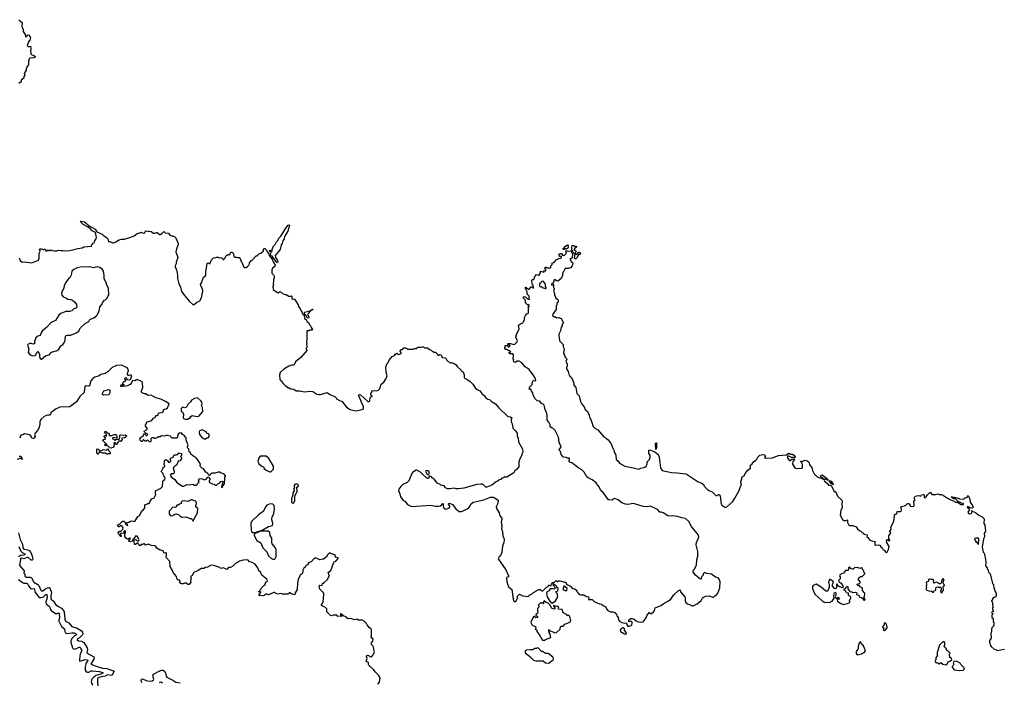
# Model space of a CAD drawing. Extents: x 2323203 to 2567568, y 883585 to 1022917.
# Tile 129 of 256: x 2465054 to 2481323, y 932553 to 943502. Entities that reach past the tile are written whole.
import ezdxf

# ---------------------------------------------------------------- set-up
doc = ezdxf.new("R2010")
doc.units = 0

msp = doc.modelspace()

# ---------------------------------------------------------------- linework, layer by layer
at = {"layer": '0CON10XD'}
for points in [[(2465042, 943502), (2465097, 943455), (2465090, 943385), (2465100, 943375), (2465100, 943355), (2465110, 943345), (2465110, 943305), (2465150, 943245), (2465150, 943225), (2465155, 943220), (2465168, 943222), (2465195, 943250), (2465208, 943245), (2465233, 943205), (2465221, 943165), (2465197, 943135), (2465180, 943075), (2465195, 943060), (2465238, 943058), (2465240, 943045), (2465230, 943035), (2465240, 943025), (2465240, 943005), (2465230, 942995), (2465230, 942975), (2465240, 942965), (2465240, 942935), (2465255, 942922), (2465290, 942910), (2465312, 942895), (2465312, 942885), (2465285, 942874), (2465220, 942865), (2465210, 942855), (2465200, 942815), (2465200, 942755), (2465170, 942725), (2465170, 942705), (2465160, 942695), (2465160, 942665), (2465130, 942615), (2465140, 942585), (2465120, 942565), (2465120, 942535), (2465080, 942505), (2465080, 942475), (2465040, 942445)], [(2465048, 939565), (2465062, 939525), (2465095, 939497), (2465135, 939501), (2465255, 939483), (2465363, 939527), (2465377, 939567), (2465378, 939645), (2465390, 939675), (2465382, 939708), (2465393, 939717), (2465417, 939717), (2465455, 939700), (2465465, 939710), (2465475, 939710), (2465485, 939680), (2465495, 939680), (2465525, 939700), (2465535, 939690), (2465555, 939690), (2465565, 939700), (2465575, 939700), (2465585, 939690), (2465625, 939682), (2465665, 939682), (2465695, 939692), (2465735, 939687), (2465775, 939690), (2465805, 939682), (2465885, 939688), (2466015, 939723), (2466085, 939732), (2466115, 939748), (2466235, 939762), (2466265, 939808), (2466288, 939822), (2466298, 939855), (2466315, 939880), (2466323, 939905), (2466306, 939986), (2466254, 940014), (2466226, 940046), (2466185, 940074), (2466105, 940120), (2466063, 940155), (2466058, 940165), (2466065, 940172), (2466125, 940159), (2466204, 940094), (2466301, 940041), (2466329, 939999), (2466419, 939959), (2466437, 939935), (2466498, 939895), (2466516, 939865), (2466520, 939830), (2466545, 939836), (2466585, 939814), (2466605, 939813), (2466645, 939829), (2466695, 939862), (2466735, 939877), (2466787, 939877), (2466875, 939902), (2466945, 939928), (2466995, 939967), (2467055, 939988), (2467065, 939990), (2467078, 939978), (2467105, 939976), (2467121, 939985), (2467135, 940010), (2467145, 940012), (2467175, 940010), (2467185, 940002), (2467205, 940008), (2467225, 940002), (2467265, 939973), (2467285, 939973), (2467312, 939988), (2467324, 939986), (2467365, 939952), (2467375, 939952), (2467400, 939970), (2467435, 940000), (2467458, 939978), (2467512, 939972), (2467535, 939942), (2467565, 939930), (2467585, 939932), (2467615, 939912), (2467632, 939895), (2467670, 939805), (2467670, 939785), (2467643, 939717), (2467633, 939665), (2467669, 939575), (2467640, 939495), (2467638, 939465), (2467622, 939435), (2467622, 939415), (2467646, 939375), (2467664, 939274), (2467664, 939224), (2467686, 939135), (2467711, 939085), (2467730, 939010), (2467785, 938937), (2467853, 938853), (2467915, 938796), (2467936, 938794), (2467975, 938831), (2468030, 938855), (2468058, 938905), (2468081, 939015), (2468074, 939054), (2468047, 939105), (2468044, 939126), (2468060, 939155), (2468093, 939247), (2468120, 939265), (2468127, 939283), (2468128, 939335), (2468152, 939475), (2468165, 939482), (2468195, 939470), (2468223, 939535), (2468255, 939568), (2468295, 939570), (2468305, 939580), (2468335, 939580), (2468358, 939568), (2468385, 939570), (2468425, 939530), (2468432, 939548), (2468450, 939565), (2468460, 939595), (2468475, 939610), (2468485, 939610), (2468495, 939620), (2468528, 939622), (2468545, 939660), (2468565, 939658), (2468580, 939645), (2468595, 939592), (2468615, 939580), (2468635, 939580), (2468645, 939570), (2468685, 939570), (2468690, 939565), (2468720, 939495), (2468732, 939482), (2468752, 939425), (2468775, 939408), (2468795, 939408), (2468819, 939421), (2468840, 939445), (2468850, 939465), (2468850, 939485), (2468880, 939515), (2468880, 939525), (2468895, 939530), (2468962, 939598), (2468978, 939602), (2469015, 939640), (2469038, 939642), (2469080, 939685), (2469085, 939710), (2469095, 939720), (2469105, 939720), (2469130, 939695), (2469142, 939665), (2469170, 939635), (2469178, 939605), (2469226, 939546), (2469242, 939502), (2469276, 939445), (2469269, 939421), (2469233, 939395), (2469218, 939365), (2469223, 939313), (2469250, 939285), (2469258, 939265), (2469258, 939225), (2469250, 939215), (2469250, 939175), (2469242, 939145), (2469248, 939125), (2469238, 939085), (2469243, 939043), (2469315, 938992), (2469325, 938990), (2469355, 939008), (2469375, 938998), (2469395, 938978), (2469435, 938960), (2469455, 938960), (2469503, 938933), (2469525, 938930), (2469535, 938940), (2469550, 938935), (2469550, 938895), (2469565, 938882), (2469585, 938887), (2469595, 938882), (2469630, 938835), (2469655, 938792), (2469662, 938762), (2469687, 938725), (2469697, 938695), (2469716, 938676), (2469719, 938645), (2469754, 938615), (2469762, 938565), (2469792, 938545), (2469800, 938515), (2469831, 938491), (2469842, 938462), (2469862, 938435), (2469868, 938415), (2469892, 938385), (2469885, 938370), (2469845, 938370), (2469835, 938360), (2469805, 938360), (2469800, 938355), (2469800, 938205), (2469792, 938185), (2469793, 938163), (2469800, 938155), (2469792, 938135), (2469800, 938115), (2469800, 938085), (2469790, 938075), (2469790, 938055), (2469800, 938045), (2469800, 938035), (2469698, 937922)], [(2469315, 939490), (2469305, 939492), (2469284, 939514), (2469228, 939595), (2469202, 939602), (2469198, 939615), (2469208, 939658), (2469185, 939672), (2469183, 939687), (2469195, 939692), (2469215, 939670), (2469225, 939680), (2469227, 939705), (2469244, 939756), (2469273, 939787), (2469295, 939830), (2469320, 939855), (2469337, 939893), (2469368, 939925), (2469410, 939985), (2469450, 940055), (2469492, 940105), (2469505, 940110), (2469510, 940105), (2469507, 940077), (2469489, 940035), (2469484, 940005), (2469432, 939918), (2469422, 939878), (2469400, 939845), (2469390, 939805), (2469375, 939780), (2469360, 939705), (2469273, 939607), (2469282, 939575), (2469306, 939536), (2469317, 939505), (2469315, 939490)], [(2474055, 939702), (2474035, 939702), (2474030, 939715), (2474045, 939730), (2474058, 939732), (2474060, 939755), (2474105, 939780), (2474117, 939767), (2474110, 939755), (2474120, 939735), (2474105, 939720), (2474095, 939720), (2474085, 939710), (2474075, 939720), (2474055, 939702)], [(2474245, 939552), (2474233, 939553), (2474222, 939565), (2474230, 939630), (2474202, 939652), (2474190, 939685), (2474180, 939695), (2474178, 939735), (2474185, 939768), (2474205, 939768), (2474218, 939758), (2474245, 939760), (2474252, 939752), (2474250, 939735), (2474235, 939730), (2474212, 939705), (2474242, 939682), (2474238, 939642), (2474230, 939630), (2474258, 939622), (2474295, 939660), (2474308, 939658), (2474317, 939647), (2474320, 939635), (2474308, 939622), (2474295, 939620), (2474282, 939608), (2474262, 939565), (2474245, 939552)], [(2473718, 937135), (2473705, 937150), (2473675, 937162), (2473646, 937196), (2473605, 937206), (2473564, 937245), (2473538, 937305), (2473532, 937335), (2473510, 937365), (2473508, 937388), (2473495, 937400), (2473485, 937390), (2473470, 937395), (2473483, 937437), (2473520, 937475), (2473520, 937495), (2473530, 937505), (2473535, 937530), (2473545, 937540), (2473580, 937535), (2473578, 937565), (2473552, 937615), (2473470, 937720), (2473405, 937767), (2473348, 937838), (2473305, 937862), (2473275, 937858), (2473245, 937840), (2473221, 937851), (2473212, 937865), (2473217, 937885), (2473210, 937895), (2473213, 937963), (2473205, 937980), (2473155, 937980), (2473140, 937995), (2473140, 938005), (2473170, 938015), (2473155, 938030), (2473135, 938030), (2473105, 938050), (2473075, 938052), (2473070, 938065), (2473070, 938085), (2473080, 938095), (2473070, 938105), (2473075, 938120), (2473118, 938118), (2473125, 938090), (2473160, 938105), (2473150, 938125), (2473122, 938132), (2473120, 938145), (2473125, 938150), (2473165, 938152), (2473217, 938133), (2473235, 938140), (2473273, 938177), (2473277, 938195), (2473254, 938255), (2473266, 938314), (2473282, 938335), (2473308, 938395), (2473298, 938452), (2473330, 938475), (2473365, 938490), (2473376, 938504), (2473398, 938545), (2473397, 938583), (2473410, 938615), (2473435, 938642), (2473460, 938655), (2473460, 938760), (2473450, 938765), (2473455, 938770), (2473460, 938760), (2473475, 938760), (2473480, 938775), (2473468, 938798), (2473445, 938790), (2473410, 938825), (2473410, 938865), (2473378, 938898), (2473380, 938925), (2473395, 938928), (2473420, 938915), (2473445, 938890), (2473475, 938880), (2473478, 938885), (2473470, 938905), (2473470, 938935), (2473440, 938965), (2473437, 939007), (2473418, 939048), (2473403, 939063), (2473405, 939070), (2473415, 939080), (2473435, 939060), (2473445, 939060), (2473455, 939050), (2473475, 939050), (2473505, 939090), (2473518, 939088), (2473535, 939070), (2473548, 939072), (2473540, 939085), (2473540, 939115), (2473522, 939132), (2473518, 939195), (2473525, 939210), (2473545, 939210), (2473555, 939220), (2473564, 939256), (2473595, 939290), (2473625, 939280), (2473638, 939282), (2473655, 939310), (2473662, 939348), (2473715, 939330), (2473720, 939335), (2473710, 939345), (2473715, 939350), (2473748, 939352), (2473750, 939375), (2473730, 939395), (2473735, 939410), (2473755, 939410), (2473765, 939400), (2473825, 939400), (2473830, 939405), (2473830, 939435), (2473850, 939455), (2473850, 939485), (2473885, 939490), (2473920, 939535), (2473965, 939558), (2473995, 939560), (2474008, 939572), (2474005, 939590), (2473975, 939590), (2473970, 939625), (2473983, 939637), (2474005, 939640), (2474023, 939613), (2474035, 939608), (2474055, 939610), (2474088, 939645), (2474080, 939675), (2474085, 939690), (2474117, 939677), (2474162, 939682), (2474180, 939655), (2474190, 939625), (2474182, 939568), (2474165, 939550), (2474152, 939558), (2474150, 939535), (2474160, 939525), (2474162, 939512), (2474188, 939488), (2474192, 939465), (2474183, 939435), (2474155, 939403), (2474125, 939392), (2474115, 939398), (2474105, 939390), (2474075, 939388), (2474058, 939375), (2474048, 939352), (2474032, 939335), (2474022, 939298), (2474022, 939268), (2473995, 939220), (2473945, 939182), (2473924, 939184), (2473901, 939201), (2473885, 939202), (2473868, 939142), (2473855, 939148), (2473843, 939135), (2473855, 939110), (2473865, 939130), (2473877, 939127), (2473873, 939075), (2473886, 939056), (2473887, 939045), (2473873, 939015), (2473890, 938975), (2473890, 938945), (2473910, 938925), (2473910, 938905), (2473946, 938876), (2473952, 938865), (2473952, 938835), (2473932, 938815), (2473930, 938785), (2473920, 938775), (2473918, 938715), (2473862, 938635), (2473858, 938615), (2473885, 938592), (2473905, 938592), (2473928, 938578), (2473965, 938582), (2474000, 938565), (2474038, 938495), (2474018, 938472), (2474018, 938445), (2474001, 938419), (2473989, 938361), (2473963, 938305), (2473966, 938226), (2473979, 938189), (2474032, 938135), (2474033, 938095), (2474048, 938065), (2474038, 937985), (2474057, 937957), (2474068, 937925), (2474085, 937912), (2474093, 937895), (2474080, 937855), (2474098, 937815), (2474098, 937785), (2474087, 937755), (2474090, 937735), (2474116, 937686), (2474127, 937645), (2474144, 937614), (2474170, 937590), (2474176, 937576), (2474208, 937495), (2474213, 937465), (2474243, 937425), (2474262, 937325), (2474297, 937285), (2474318, 937195), (2474345, 937148), (2474380, 937105), (2474395, 937060), (2474435, 937030), (2474462, 936965), (2474468, 936935), (2474490, 936895), (2474532, 936782), (2474555, 936752), (2474605, 936722), (2474707, 936607), (2474746, 936586), (2474779, 936559), (2474830, 936495), (2474848, 936435), (2474877, 936377), (2474878, 936355), (2474892, 936335), (2474902, 936305), (2474912, 936235), (2474940, 936210), (2474964, 936174), (2475055, 936122), (2475195, 936099), (2475285, 936076), (2475315, 936090), (2475385, 936107), (2475408, 936125), (2475422, 936155), (2475423, 936197), (2475460, 936235), (2475460, 936245), (2475470, 936255), (2475470, 936305), (2475450, 936335), (2475448, 936375), (2475452, 936388), (2475465, 936392), (2475550, 936360), (2475606, 936316), (2475620, 936275), (2475640, 936095), (2475668, 936055), (2475825, 936017), (2475916, 936016), (2476065, 935997), (2476265, 935864), (2476325, 935842), (2476358, 935815), (2476364, 935794), (2476414, 935744), (2476443, 935723), (2476495, 935700), (2476555, 935640), (2476585, 935640), (2476600, 935655), (2476615, 935658), (2476627, 935627), (2476645, 935502), (2476655, 935482), (2476686, 935466), (2476705, 935442), (2476738, 935455), (2476838, 935542), (2476872, 935595), (2476936, 935714), (2476978, 935815), (2476980, 935835), (2476970, 935845), (2476970, 935865), (2476986, 935915), (2476986, 935944), (2476995, 935952), (2477026, 935964), (2477044, 936005), (2477085, 936060), (2477128, 936092), (2477130, 936115), (2477122, 936135), (2477127, 936143), (2477156, 936164), (2477187, 936203), (2477215, 936220), (2477240, 936245), (2477248, 936265), (2477285, 936307), (2477335, 936317), (2477361, 936311), (2477378, 936295), (2477362, 936265), (2477368, 936258), (2477495, 936260), (2477591, 936299), (2477727, 936313), (2477755, 936340), (2477765, 936340), (2477793, 936323), (2477825, 936320), (2477845, 936308), (2477865, 936280), (2477868, 936272), (2477858, 936262), (2477845, 936260), (2477835, 936270), (2477805, 936270), (2477765, 936292), (2477755, 936292), (2477743, 936287), (2477740, 936255), (2477775, 936220), (2477785, 936220), (2477815, 936240), (2477858, 936238), (2477858, 936232), (2477828, 936202), (2477822, 936155), (2477862, 936095), (2477885, 936087), (2477975, 936093), (2477988, 936105), (2477990, 936145), (2477982, 936172), (2477962, 936195), (2477960, 936205), (2477965, 936208), (2477995, 936208), (2478035, 936221), (2478065, 936212), (2478088, 936195), (2478097, 936185), (2478102, 936145), (2478145, 936100), (2478153, 936055), (2478183, 935995), (2478225, 935953), (2478270, 935930), (2478295, 935930), (2478315, 935913), (2478335, 935910), (2478338, 935915), (2478326, 935926), (2478300, 935940), (2478288, 935965), (2478292, 935978), (2478312, 935982), (2478375, 935938), (2478420, 935895), (2478404, 935894), (2478377, 935907), (2478353, 935907), (2478347, 935895), (2478353, 935875), (2478395, 935846), (2478418, 935808), (2478448, 935808), (2478469, 935799), (2478508, 935718), (2478547, 935687), (2478552, 935662), (2478573, 935625), (2478640, 935565), (2478643, 935535), (2478637, 935495), (2478643, 935435), (2478624, 935395), (2478611, 935315), (2478648, 935245), (2478677, 935227), (2478705, 935227), (2478730, 935235), (2478733, 935195), (2478755, 935150), (2478767, 935143), (2478823, 935143), (2478875, 935122), (2478897, 935087), (2478935, 935057), (2478953, 935053), (2478975, 935028), (2478995, 935020), (2479003, 935003), (2479055, 934988), (2479058, 934975), (2479050, 934955), (2479067, 934947), (2479104, 934904), (2479135, 934888), (2479185, 934880), (2479190, 934875), (2479182, 934855), (2479185, 934820), (2479245, 934823), (2479268, 934818), (2479285, 934790), (2479308, 934775), (2479322, 934742), (2479347, 934737), (2479352, 934722), (2479375, 934700), (2479388, 934702), (2479412, 934745), (2479423, 934795), (2479382, 934865), (2479378, 934902), (2479385, 934910), (2479395, 934910), (2479423, 934893), (2479430, 934895), (2479430, 934905), (2479418, 934918), (2479417, 934973), (2479447, 935025), (2479428, 935055), (2479443, 935067), (2479452, 935085), (2479448, 935115), (2479473, 935155), (2479492, 935205), (2479502, 935245), (2479508, 935315), (2479515, 935330), (2479535, 935332), (2479550, 935345), (2479554, 935376), (2479605, 935378), (2479618, 935385), (2479622, 935395), (2479620, 935435), (2479610, 935445), (2479625, 935460), (2479672, 935468), (2479695, 935480), (2479725, 935507), (2479735, 935510), (2479753, 935503), (2479762, 935485), (2479762, 935472), (2479773, 935463), (2479815, 935458), (2479826, 935464), (2479832, 935475), (2479828, 935552), (2479846, 935564), (2479850, 935575), (2479832, 935595), (2479850, 935630), (2479905, 935642), (2479945, 935630), (2479955, 935648), (2479985, 935657), (2479999, 935649), (2479997, 935625), (2480002, 935605), (2480015, 935602), (2480035, 935618), (2480055, 935652), (2480092, 935688), (2480105, 935692), (2480117, 935675)], [(2465405, 937893), (2465415, 937893), (2465481, 937949), (2465540, 937965), (2465582, 938008), (2465672, 938038), (2465701, 938059), (2465736, 938115), (2465765, 938136), (2465787, 938163), (2465804, 938205), (2465809, 938265), (2465818, 938282), (2465845, 938291), (2465895, 938291), (2465995, 938329), (2466030, 938360), (2466060, 938410), (2466138, 938482), (2466195, 938513), (2466214, 938546), (2466281, 938575), (2466329, 938615), (2466368, 938685), (2466376, 938755), (2466409, 938795), (2466422, 938825), (2466455, 938870), (2466470, 938875), (2466492, 938895), (2466526, 938955), (2466522, 939065), (2466494, 939115), (2466484, 939154), (2466452, 939225), (2466452, 939275), (2466440, 939345), (2466418, 939378), (2466378, 939405), (2466345, 939416), (2466275, 939401), (2466205, 939417), (2466055, 939411), (2466005, 939404), (2465946, 939374), (2465914, 939345), (2465902, 939278), (2465884, 939236), (2465853, 939215), (2465811, 939155), (2465791, 939105), (2465784, 939065), (2465754, 939016), (2465743, 938975), (2465752, 938952), (2465775, 938922), (2465825, 938902), (2465852, 938882), (2465895, 938877), (2465928, 938865), (2465963, 938833), (2465990, 938795), (2465990, 938785), (2466000, 938775), (2466000, 938755), (2465980, 938735), (2465947, 938723), (2465915, 938690), (2465875, 938678), (2465815, 938682), (2465732, 938645), (2465701, 938619), (2465645, 938532), (2465595, 938509), (2465563, 938485), (2465505, 938420), (2465426, 938355), (2465409, 938325), (2465395, 938282), (2465355, 938270), (2465321, 938245), (2465297, 938185), (2465296, 938144), (2465275, 938140), (2465245, 938154), (2465224, 938154), (2465187, 938135), (2465182, 938125), (2465203, 938055), (2465194, 938005), (2465225, 937964), (2465265, 937946), (2465306, 937954), (2465321, 937965), (2465338, 938002), (2465355, 938018), (2465380, 937975), (2465383, 937935), (2465393, 937905), (2465405, 937893)], [(2473745, 939060), (2473755, 939062), (2473756, 939076), (2473741, 939095), (2473743, 939133), (2473738, 939145), (2473705, 939180), (2473677, 939173), (2473666, 939154), (2473642, 939135), (2473645, 939100), (2473655, 939090), (2473675, 939092), (2473703, 939073), (2473745, 939060)], [(2469825, 938570), (2469803, 938573), (2469788, 938615), (2469760, 938630), (2469761, 938669), (2469848, 938692), (2469868, 938702), (2469875, 938712), (2469898, 938718), (2469892, 938705), (2469860, 938690), (2469819, 938645), (2469813, 938625), (2469830, 938585), (2469825, 938570)], [(2469698, 937922), (2469614, 937846), (2469595, 937810), (2469580, 937795), (2469545, 937791), (2469503, 937777), (2469416, 937725), (2469356, 937674), (2469349, 937635), (2469353, 937555), (2469405, 937488), (2469444, 937454), (2469476, 937436), (2469485, 937420), (2469505, 937418), (2469535, 937400), (2469585, 937396), (2469625, 937370), (2469685, 937368), (2469755, 937354), (2469865, 937363), (2469898, 937358), (2469966, 937316), (2469995, 937307), (2470025, 937310), (2470135, 937342), (2470174, 937314), (2470265, 937272), (2470282, 937255), (2470290, 937235), (2470352, 937202), (2470378, 937198), (2470452, 937102), (2470515, 937059), (2470605, 937039), (2470665, 937047), (2470728, 937065), (2470736, 937084), (2470734, 937105), (2470658, 937285), (2470660, 937305), (2470665, 937310), (2470685, 937302), (2470805, 937192), (2470825, 937190), (2470840, 937205), (2470843, 937257), (2470855, 937270), (2470880, 937275), (2470880, 937285), (2470862, 937292), (2470858, 937305), (2470858, 937325), (2470870, 937345), (2470872, 937368), (2470915, 937372), (2470945, 937368), (2470985, 937380), (2471000, 937395), (2471012, 937425), (2471025, 937480), (2471070, 937510), (2471110, 937575), (2471127, 937615), (2471110, 937675), (2471106, 937764), (2471128, 937822), (2471145, 937840), (2471160, 937875), (2471210, 937935), (2471248, 937952), (2471265, 937980), (2471275, 937980), (2471285, 937990), (2471315, 937972), (2471345, 937980), (2471357, 937993), (2471358, 938005), (2471340, 938025), (2471340, 938035), (2471355, 938050), (2471378, 938052), (2471402, 938078), (2471437, 938077), (2471465, 938060), (2471555, 938060), (2471575, 938070), (2471605, 938070), (2471635, 938088), (2471685, 938088), (2471705, 938098), (2471725, 938098), (2471745, 938080), (2471795, 938078), (2471823, 938053), (2471855, 938040), (2471875, 938020), (2471885, 938020), (2471895, 938010), (2471927, 938007), (2471960, 937975), (2471965, 937960), (2471985, 937960), (2471995, 937970), (2472020, 937965), (2472035, 937920), (2472088, 937915), (2472114, 937874), (2472135, 937852), (2472175, 937832), (2472205, 937833), (2472235, 937823), (2472268, 937798), (2472282, 937772), (2472344, 937715), (2472354, 937694), (2472375, 937684), (2472390, 937665), (2472399, 937635), (2472397, 937595), (2472405, 937578), (2472445, 937562), (2472495, 937524), (2472539, 937479), (2472579, 937419), (2472615, 937389), (2472657, 937367), (2472688, 937325), (2472735, 937284), (2472756, 937256), (2472791, 937231), (2472818, 937225), (2472852, 937195), (2472916, 937156), (2472968, 937095), (2473120, 936945), (2473165, 936939), (2473188, 936925), (2473174, 936895), (2473174, 936875), (2473178, 936845), (2473192, 936825), (2473203, 936753), (2473243, 936713), (2473272, 936672), (2473272, 936625), (2473288, 936585), (2473298, 936525), (2473358, 936415), (2473368, 936375), (2473368, 936355), (2473358, 936335), (2473347, 936295), (2473320, 936245), (2473303, 936197), (2473300, 936115), (2473263, 936067), (2473234, 936046), (2473218, 936015), (2473105, 935942), (2473075, 935940), (2473065, 935950), (2473048, 935932), (2473020, 935925), (2473008, 935912), (2472970, 935895), (2472945, 935870), (2472915, 935860), (2472880, 935825), (2472855, 935810), (2472775, 935780), (2472755, 935780), (2472707, 935827), (2472675, 935827), (2472605, 935820), (2472395, 935760), (2472305, 935749), (2472265, 935750), (2472235, 935760), (2472165, 935748), (2472125, 935751), (2472090, 935765), (2472085, 935780), (2472067, 935797), (2472015, 935810), (2471996, 935826), (2471954, 935844), (2471906, 935906), (2471876, 935926), (2471855, 935952), (2471833, 935957), (2471818, 935952), (2471807, 935923), (2471795, 935923), (2471775, 935932), (2471706, 935996), (2471676, 936026), (2471615, 936058), (2471603, 936057), (2471545, 936022), (2471532, 936005), (2471486, 935884), (2471454, 935856), (2471386, 935824), (2471350, 935790), (2471317, 935745), (2471313, 935725), (2471338, 935665), (2471346, 935616), (2471388, 935558), (2471418, 935545), (2471462, 935492), (2471495, 935473), (2471535, 935460), (2471845, 935480), (2471925, 935464), (2471975, 935463), (2472015, 935471), (2472045, 935510), (2472053, 935503), (2472049, 935465), (2472055, 935443), (2472075, 935422), (2472095, 935416), (2472157, 935435), (2472161, 935465), (2472141, 935495), (2472143, 935507), (2472155, 935514), (2472205, 935491), (2472262, 935422), (2472315, 935378), (2472357, 935373), (2472395, 935390), (2472464, 935426), (2472487, 935453), (2472515, 935502), (2472545, 935528), (2472725, 935566), (2472835, 935610), (2472885, 935610), (2472960, 935565), (2472962, 935545), (2472951, 935495), (2472928, 935455), (2472930, 935425), (2472976, 935356), (2472988, 935305), (2473018, 935265), (2473020, 935245), (2473010, 935205), (2473020, 935125), (2473013, 935087), (2473032, 935045), (2473038, 934975), (2473056, 934936), (2473062, 934905), (2473056, 934865), (2473033, 934805), (2473020, 934705), (2472996, 934645), (2472974, 934625), (2472961, 934595), (2473085, 934414), (2473133, 934315), (2473132, 934295), (2473104, 934286), (2473098, 934275), (2473101, 934215), (2473133, 934133), (2473184, 934084), (2473207, 933927), (2473225, 933888), (2473242, 933888), (2473255, 933900), (2473278, 933945), (2473282, 933975), (2473313, 934007), (2473365, 933980), (2473455, 933970), (2473485, 934000), (2473520, 934015), (2473543, 934037), (2473633, 934087), (2473656, 934086), (2473685, 934067), (2473700, 934065), (2473755, 934122), (2473775, 934130), (2473790, 934145), (2473792, 934158), (2473805, 934160), (2473815, 934150), (2473838, 934152), (2473840, 934175), (2473865, 934200), (2473888, 934202), (2473915, 934230), (2473925, 934230), (2473935, 934220), (2473945, 934220), (2473955, 934230), (2473985, 934230), (2474058, 934208), (2474078, 934208), (2474092, 934175), (2474105, 934162), (2474127, 934157), (2474160, 934135), (2474175, 934112), (2474195, 934102), (2474228, 934098), (2474258, 934068), (2474260, 934055), (2474278, 934038), (2474280, 934025), (2474292, 934012), (2474325, 934000), (2474375, 934000), (2474395, 933980), (2474405, 933980), (2474415, 933970), (2474458, 933968), (2474455, 933920), (2474515, 933922), (2474548, 933888), (2474635, 933852), (2474670, 933845), (2474695, 933822), (2474730, 933805), (2474743, 933783), (2474748, 933768), (2474775, 933738), (2474815, 933718), (2474855, 933718), (2474890, 933705), (2474918, 933675), (2474923, 933653), (2474942, 933625), (2474950, 933585), (2474965, 933562), (2475005, 933542), (2475055, 933532), (2475078, 933538), (2475085, 933500), (2475105, 933480), (2475125, 933478), (2475155, 933490), (2475167, 933503), (2475172, 933525), (2475172, 933545), (2475165, 933558), (2475155, 933562), (2475120, 933555), (2475118, 933582), (2475127, 933593), (2475155, 933608), (2475175, 933607), (2475205, 933596), (2475239, 933569), (2475275, 933553), (2475306, 933546), (2475355, 933550), (2475405, 933620), (2475415, 933649), (2475455, 933708), (2475478, 933688), (2475495, 933690), (2475527, 933715), (2475542, 933738), (2475557, 933783), (2475655, 933822), (2475685, 933852), (2475775, 933898), (2475812, 933925), (2475865, 933997), (2475933, 934065), (2475955, 934078), (2475965, 934080), (2475970, 934075), (2475975, 934050), (2476042, 933965), (2476052, 933945), (2476048, 933905), (2476058, 933875), (2476089, 933849), (2476148, 933828), (2476165, 933816), (2476185, 933819), (2476251, 933849), (2476315, 933905), (2476335, 933949), (2476385, 933976), (2476445, 933981), (2476505, 933958), (2476520, 933960), (2476544, 933986), (2476575, 934003), (2476590, 934025), (2476622, 934115), (2476628, 934215), (2476620, 934245), (2476595, 934278), (2476549, 934289), (2476485, 934338), (2476403, 934353), (2476372, 934368), (2476350, 934345), (2476348, 934322), (2476320, 934295), (2476312, 934275), (2476318, 934262), (2476305, 934260), (2476290, 934265), (2476222, 934322), (2476183, 934373), (2476185, 934400), (2476201, 934419), (2476235, 934490), (2476241, 934575), (2476262, 934635), (2476257, 934715), (2476233, 934825), (2476239, 934865), (2476266, 934925), (2476277, 934955), (2476270, 934985), (2476155, 935125), (2476109, 935209), (2476055, 935262), (2475995, 935271), (2475925, 935294), (2475846, 935306), (2475805, 935299), (2475765, 935304), (2475684, 935354), (2475655, 935363), (2475633, 935363), (2475595, 935406), (2475475, 935466), (2475415, 935454), (2475355, 935456), (2475195, 935508), (2475105, 935492), (2475066, 935496), (2475005, 935521), (2474945, 935569), (2474885, 935589), (2474865, 935584), (2474845, 935563), (2474797, 935567), (2474785, 935570), (2474695, 935688), (2474662, 935715), (2474621, 935791), (2474574, 935854), (2474516, 935896), (2474445, 935930), (2474428, 935948), (2474382, 936025), (2474345, 936066), (2474295, 936091), (2474175, 936178), (2474141, 936191), (2474132, 936205), (2474140, 936255), (2474105, 936258), (2474085, 936268), (2474040, 936275), (2474002, 936315), (2473992, 936365), (2473972, 936385), (2473970, 936395), (2474003, 936445), (2473995, 936468), (2473978, 936488), (2473964, 936535), (2473964, 936575), (2473956, 936605), (2473902, 936715), (2473865, 936753), (2473840, 936760), (2473822, 936775), (2473817, 936805), (2473795, 936850), (2473768, 936885), (2473770, 936975), (2473758, 937018), (2473736, 937055), (2473728, 937108), (2473718, 937135)], [(2467017, 934883), (2467028, 934905), (2467025, 934920), (2466995, 934968), (2466975, 934972), (2466948, 934932), (2466935, 934920), (2466922, 934918), (2466920, 934895), (2466910, 934885), (2466885, 934872), (2466871, 934881), (2466860, 934895), (2466860, 934905), (2466878, 934912), (2466878, 934938), (2466835, 934918), (2466808, 934935), (2466792, 934955), (2466790, 935005), (2466802, 935025), (2466802, 935045), (2466795, 935058), (2466785, 935058), (2466774, 935046), (2466768, 935012), (2466732, 935018), (2466720, 935005), (2466720, 934995), (2466738, 934965), (2466725, 934960), (2466710, 934975), (2466700, 935000), (2466680, 935015), (2466682, 935035), (2466695, 935050), (2466715, 935040), (2466758, 935085), (2466762, 935105), (2466748, 935128), (2466725, 935142), (2466715, 935140), (2466695, 935120), (2466685, 935120), (2466670, 935135), (2466685, 935158), (2466703, 935167), (2466755, 935216), (2466775, 935216), (2466792, 935205), (2466805, 935170), (2466835, 935140), (2466840, 935155), (2466822, 935172), (2466823, 935187), (2466830, 935195), (2466855, 935198), (2466885, 935218), (2466915, 935222), (2466955, 935210), (2467008, 935295), (2467028, 935302), (2467037, 935313), (2467070, 935385), (2467092, 935398), (2467123, 935435), (2467120, 935485), (2467155, 935498), (2467165, 935508), (2467195, 935510), (2467210, 935545), (2467237, 935583), (2467278, 935602), (2467303, 935655), (2467298, 935685), (2467300, 935715), (2467336, 935734), (2467345, 935742), (2467383, 935757), (2467415, 935790), (2467418, 935875), (2467425, 935888), (2467450, 935905), (2467458, 935925), (2467455, 935940), (2467433, 935963), (2467418, 936008), (2467392, 936035), (2467402, 936058), (2467417, 936073), (2467425, 936100), (2467450, 936125), (2467450, 936135), (2467440, 936145), (2467448, 936215), (2467465, 936228), (2467479, 936229), (2467499, 936219), (2467512, 936192), (2467537, 936193), (2467550, 936205), (2467550, 936225), (2467540, 936235), (2467542, 936248), (2467558, 936262), (2467589, 936271), (2467605, 936310), (2467645, 936312), (2467665, 936320), (2467685, 936347), (2467728, 936335), (2467727, 936303), (2467710, 936285), (2467728, 936265), (2467726, 936244), (2467698, 936212), (2467670, 936205), (2467650, 936145), (2467617, 936123), (2467590, 936095), (2467607, 936035), (2467600, 936005), (2467595, 936000), (2467555, 935998), (2467538, 935975), (2467561, 935941), (2467620, 935905), (2467652, 935855), (2467745, 935792), (2467765, 935792), (2467815, 935819), (2467865, 935814), (2467915, 935827), (2467945, 935813), (2467975, 935812), (2467988, 935822), (2467995, 935850), (2468020, 935855), (2468007, 935895), (2468024, 935916), (2468059, 935919), (2468105, 935898), (2468133, 935907), (2468165, 935940), (2468175, 935940), (2468188, 935928), (2468200, 935915), (2468183, 935877), (2468185, 935860), (2468233, 935833), (2468267, 935827), (2468285, 935810), (2468308, 935812), (2468327, 935833), (2468359, 935851), (2468378, 935872), (2468395, 935878), (2468418, 935868), (2468400, 935835), (2468400, 935805), (2468390, 935795), (2468390, 935775), (2468405, 935770), (2468408, 935802), (2468437, 935835), (2468442, 935935), (2468457, 935953), (2468457, 935965), (2468428, 935998), (2468385, 936010), (2468355, 936026), (2468335, 936028), (2468282, 936008), (2468235, 936007), (2468200, 935985), (2468195, 935970), (2468182, 935972), (2468162, 936005), (2468128, 936028), (2468089, 936079), (2468056, 936096), (2468042, 936112), (2468038, 936135), (2468042, 936155), (2468000, 936230), (2467965, 936267), (2467932, 936282), (2467912, 936302), (2467881, 936321), (2467870, 936355), (2467852, 936362), (2467850, 936405), (2467835, 936420), (2467827, 936445), (2467840, 936475), (2467821, 936511), (2467807, 936557), (2467806, 936586), (2467778, 936625), (2467745, 936650), (2467730, 936675), (2467693, 936667), (2467670, 936655), (2467658, 936595), (2467645, 936588), (2467575, 936588), (2467557, 936597), (2467545, 936618), (2467495, 936632), (2467475, 936632), (2467445, 936620), (2467395, 936628), (2467375, 936610), (2467345, 936610), (2467325, 936590), (2467303, 936587), (2467295, 936580), (2467285, 936580), (2467275, 936590), (2467235, 936590), (2467220, 936575), (2467222, 936535), (2467215, 936520), (2467200, 936525), (2467175, 936550), (2467155, 936550), (2467145, 936538), (2467128, 936538), (2467107, 936557), (2467095, 936560), (2467090, 936545), (2467075, 936530), (2467065, 936530), (2467043, 936553), (2467040, 936585), (2467098, 936632), (2467103, 936657), (2467118, 936658), (2467145, 936630), (2467155, 936630), (2467170, 936645), (2467158, 936658), (2467142, 936662), (2467110, 936695), (2467110, 936705), (2467147, 936723), (2467162, 936738), (2467158, 936755), (2467132, 936785), (2467132, 936805), (2467160, 936855), (2467219, 936871), (2467245, 936888), (2467265, 936920), (2467296, 936934), (2467305, 936960), (2467325, 936962), (2467340, 936975), (2467345, 936998), (2467365, 937008), (2467405, 937010), (2467430, 937035), (2467432, 937055), (2467445, 937068), (2467475, 937070), (2467495, 937090), (2467522, 937155), (2467465, 937194), (2467385, 937230), (2467305, 937253), (2467227, 937297), (2467175, 937292), (2467135, 937318), (2467115, 937318), (2467080, 937335), (2467062, 937355), (2467087, 937425), (2467084, 937495), (2467076, 937516), (2467035, 937540), (2467005, 937552), (2466985, 937552), (2466955, 937534), (2466925, 937542), (2466912, 937535), (2466901, 937499), (2466880, 937475), (2466835, 937450), (2466785, 937440), (2466778, 937468), (2466760, 937480), (2466760, 937445), (2466755, 937440), (2466725, 937440), (2466720, 937445), (2466734, 937466), (2466760, 937480), (2466765, 937510), (2466785, 937530), (2466808, 937535), (2466808, 937548), (2466790, 937555), (2466792, 937575), (2466804, 937586), (2466815, 937590), (2466820, 937585), (2466820, 937565), (2466828, 937558), (2466875, 937552), (2466890, 937570), (2466906, 937615), (2466893, 937633), (2466855, 937623), (2466843, 937623), (2466833, 937633), (2466840, 937685), (2466850, 937695), (2466846, 937725), (2466829, 937749), (2466735, 937791), (2466655, 937789), (2466584, 937755), (2466515, 937688), (2466465, 937658), (2466395, 937638), (2466365, 937619), (2466295, 937597), (2466262, 937575), (2466229, 937535), (2466205, 937452), (2466194, 937446), (2466155, 937450), (2466133, 937437), (2466126, 937415), (2466119, 937341), (2466045, 937275), (2465991, 937189), (2465885, 937104), (2465715, 937098), (2465645, 937066), (2465606, 937034), (2465575, 937018), (2465566, 937005), (2465564, 936976), (2465555, 936967), (2465512, 936968), (2465457, 936945), (2465407, 936903), (2465396, 936885), (2465388, 936855), (2465389, 936805), (2465370, 936750), (2465351, 936715), (2465309, 936671), (2465301, 936645), (2465310, 936615), (2465291, 936589), (2465275, 936582), (2465255, 936588), (2465236, 936626), (2465215, 936644), (2465135, 936658), (2465105, 936642), (2465074, 936636), (2465054, 936586)], [(2466445, 937300), (2466425, 937310), (2466423, 937325), (2466445, 937368), (2466525, 937393), (2466541, 937381), (2466544, 937365), (2466541, 937335), (2466525, 937302), (2466445, 937300)], [(2467835, 936902), (2467855, 936920), (2467865, 936920), (2467883, 936947), (2467905, 936960), (2467985, 936947), (2468015, 936953), (2468080, 937025), (2468072, 937095), (2468060, 937125), (2468070, 937165), (2468065, 937180), (2468055, 937198), (2467990, 937255), (2467945, 937242), (2467892, 937215), (2467874, 937186), (2467834, 937146), (2467811, 937099), (2467785, 937088), (2467745, 937097), (2467722, 937078), (2467722, 937025), (2467745, 937020), (2467760, 936985), (2467753, 936923), (2467765, 936910), (2467793, 936903), (2467835, 936902)], [(2466565, 936422), (2466540, 936430), (2466528, 936448), (2466502, 936462), (2466485, 936500), (2466480, 936495), (2466480, 936465), (2466465, 936460), (2466460, 936475), (2466470, 936485), (2466470, 936505), (2466420, 936555), (2466443, 936567), (2466465, 936570), (2466480, 936585), (2466457, 936597), (2466448, 936615), (2466458, 936632), (2466472, 936632), (2466485, 936622), (2466492, 936628), (2466490, 936645), (2466458, 936678), (2466465, 936700), (2466476, 936696), (2466490, 936680), (2466519, 936669), (2466530, 936655), (2466535, 936630), (2466575, 936630), (2466613, 936647), (2466648, 936648), (2466662, 936605), (2466655, 936590), (2466645, 936588), (2466615, 936600), (2466590, 936595), (2466590, 936585), (2466625, 936552), (2466655, 936570), (2466695, 936570), (2466710, 936605), (2466710, 936635), (2466718, 936642), (2466765, 936638), (2466795, 936643), (2466820, 936625), (2466813, 936607), (2466785, 936592), (2466742, 936588), (2466750, 936565), (2466725, 936530), (2466717, 936537), (2466685, 936540), (2466680, 936525), (2466663, 936507), (2466662, 936488), (2466655, 936480), (2466640, 936495), (2466635, 936510), (2466612, 936508), (2466618, 936475), (2466610, 936465), (2466610, 936445), (2466597, 936433), (2466575, 936430), (2466565, 936422)], [(2468115, 936573), (2468145, 936590), (2468168, 936592), (2468186, 936614), (2468187, 936645), (2468175, 936656), (2468154, 936664), (2468135, 936690), (2468070, 936725), (2468025, 936710), (2468017, 936685), (2468025, 936650), (2468070, 936595), (2468115, 936573)], [(2475565, 936400), (2475562, 936495), (2475565, 936508), (2475575, 936512), (2475576, 936435), (2475565, 936400)], [(2466505, 936322), (2466493, 936323), (2466475, 936340), (2466425, 936340), (2466375, 936360), (2466345, 936322), (2466328, 936338), (2466330, 936405), (2466345, 936410), (2466372, 936382), (2466395, 936380), (2466422, 936388), (2466435, 936400), (2466495, 936390), (2466502, 936408), (2466515, 936410), (2466522, 936382), (2466547, 936357), (2466550, 936335), (2466545, 936330), (2466515, 936330), (2466505, 936322)], [(2465045, 936290), (2465075, 936290), (2465098, 936242), (2465085, 936240), (2465075, 936250), (2465055, 936250), (2465010, 936235)], [(2469205, 936030), (2469246, 936075), (2469250, 936125), (2469173, 936253), (2469125, 936289), (2469045, 936292), (2469025, 936287), (2469005, 936256), (2468987, 936205), (2469007, 936165), (2469054, 936124), (2469084, 936114), (2469096, 936086), (2469126, 936056), (2469185, 936031), (2469205, 936030)], [(2471815, 935980), (2471822, 936005), (2471822, 936025), (2471815, 936040), (2471805, 936050), (2471765, 936050), (2471762, 936035), (2471778, 936005), (2471795, 935988), (2471815, 935980)], [(2469565, 935510), (2469575, 935520), (2469585, 935520), (2469603, 935555), (2469598, 935612), (2469608, 935645), (2469637, 935707), (2469633, 935777), (2469662, 935795), (2469655, 935820), (2469625, 935832), (2469601, 935819), (2469592, 935805), (2469590, 935785), (2469597, 935773), (2469578, 935745), (2469588, 935715), (2469568, 935685), (2469570, 935645), (2469544, 935586), (2469548, 935528), (2469565, 935510)], [(2478495, 935820), (2478485, 935820), (2478465, 935840), (2478433, 935875), (2478432, 935888), (2478460, 935875), (2478475, 935860), (2478482, 935842), (2478500, 935825), (2478495, 935820)], [(2480117, 935675), (2480125, 935658), (2480185, 935658), (2480225, 935668), (2480247, 935657), (2480285, 935654), (2480335, 935630), (2480384, 935594), (2480525, 935532), (2480555, 935530), (2480568, 935515), (2480605, 935493), (2480635, 935490), (2480648, 935492), (2480648, 935508), (2480613, 935513), (2480585, 935532), (2480566, 935536), (2480515, 935582), (2480484, 935584), (2480443, 935617), (2480455, 935620), (2480475, 935610), (2480495, 935612), (2480542, 935602), (2480585, 935582), (2480655, 935580), (2480665, 935600), (2480685, 935600), (2480707, 935613), (2480720, 935625), (2480720, 935635), (2480728, 935638), (2480752, 935582), (2480760, 935525), (2480792, 935485), (2480808, 935445), (2480795, 935432), (2480755, 935438), (2480725, 935452), (2480710, 935450), (2480713, 935435), (2480737, 935427), (2480743, 935415), (2480743, 935395), (2480722, 935365), (2480728, 935355), (2480748, 935338), (2480775, 935342), (2480788, 935355), (2480790, 935380), (2480780, 935385), (2480785, 935390), (2480790, 935380), (2480845, 935360), (2480904, 935314), (2480955, 935289), (2480988, 935255), (2480983, 935177), (2481002, 935152), (2481012, 935055), (2481000, 935025), (2480990, 935020), (2480998, 934955), (2480982, 934925), (2480960, 934785), (2480973, 934703), (2480990, 934685), (2480997, 934667), (2481012, 934585), (2481018, 934535), (2481010, 934475), (2481040, 934445), (2481040, 934425), (2481050, 934415), (2481063, 934373), (2481090, 934345), (2481130, 934185), (2481147, 934167), (2481150, 934105), (2481160, 934095), (2481160, 934075), (2481188, 934025), (2481190, 934005), (2481183, 933967), (2481141, 933949), (2481130, 933935), (2481128, 933912), (2481110, 933905), (2481112, 933892), (2481130, 933875), (2481130, 933825), (2481140, 933805), (2481140, 933795), (2481130, 933785), (2481130, 933755), (2481140, 933745), (2481140, 933725), (2481122, 933718), (2481110, 933705), (2481128, 933698), (2481140, 933685), (2481120, 933665), (2481120, 933625), (2481140, 933605), (2481140, 933555), (2481150, 933545), (2481150, 933485), (2481120, 933455), (2481110, 933425), (2481110, 933385), (2481102, 933365), (2481108, 933285), (2481080, 933245), (2481080, 933215), (2481093, 933163), (2481104, 933144), (2481155, 933100), (2481192, 933092), (2481205, 933080), (2481325, 933102)], [(2467925, 935220), (2467930, 935245), (2467994, 935356), (2467997, 935425), (2467964, 935455), (2467964, 935476), (2467973, 935505), (2467972, 935535), (2467965, 935548), (2467935, 935552), (2467905, 935570), (2467885, 935570), (2467835, 935542), (2467775, 935549), (2467740, 935545), (2467723, 935527), (2467720, 935505), (2467693, 935497), (2467675, 935482), (2467652, 935478), (2467635, 935440), (2467585, 935448), (2467525, 935380), (2467522, 935335), (2467545, 935302), (2467585, 935308), (2467615, 935330), (2467645, 935338), (2467680, 935325), (2467698, 935305), (2467735, 935282), (2467805, 935287), (2467865, 935257), (2467887, 935257), (2467904, 935244), (2467915, 935220), (2467925, 935220)], [(2468905, 935028), (2468955, 935030), (2468965, 935037), (2469000, 935040), (2469000, 935045), (2469020, 935055), (2469062, 935068), (2469165, 935130), (2469230, 935145), (2469237, 935183), (2469220, 935235), (2469220, 935255), (2469225, 935280), (2469255, 935340), (2469263, 935425), (2469258, 935475), (2469238, 935498), (2469195, 935500), (2469135, 935478), (2469116, 935454), (2469080, 935380), (2469000, 935320), (2468890, 935215), (2468876, 935175), (2468878, 935065), (2468883, 935045), (2468905, 935028)], [(2465032, 935022), (2465061, 934915), (2465102, 934835), (2465105, 934775), (2465125, 934755), (2465185, 934742), (2465209, 934729), (2465236, 934696), (2465260, 934640), (2465269, 934595), (2465266, 934575), (2465259, 934571), (2465245, 934573), (2465195, 934613), (2465175, 934618), (2465125, 934593), (2465084, 934606), (2465075, 934602), (2465066, 934585), (2465051, 934485), (2465127, 934395), (2465121, 934355), (2465138, 934345), (2465141, 934301), (2465162, 934292), (2465225, 934290), (2465249, 934279), (2465288, 934208), (2465355, 934170), (2465371, 934155), (2465405, 934075), (2465415, 934063), (2465435, 934062), (2465469, 934091), (2465515, 934115), (2465535, 934119), (2465546, 934116), (2465557, 934097), (2465578, 934035), (2465567, 933985), (2465568, 933945), (2465575, 933926), (2465611, 933891), (2465652, 933835), (2465693, 933803), (2465747, 933777), (2465773, 933745), (2465789, 933715), (2465799, 933595), (2465812, 933565), (2465865, 933533), (2465915, 933475), (2466005, 933447), (2466075, 933403), (2466093, 933383), (2466098, 933355), (2466089, 933331), (2466042, 933288), (2466009, 933271), (2466006, 933255), (2466025, 933238), (2466075, 933234), (2466112, 933212), (2466170, 933125), (2466173, 933095), (2466163, 933045), (2466167, 933035), (2466281, 932975), (2466284, 932955), (2466279, 932935), (2466233, 932865), (2466232, 932852), (2466315, 932818), (2466425, 932784), (2466495, 932781), (2466571, 932755), (2466605, 932745), (2466613, 932735), (2466576, 932664), (2466505, 932676), (2466465, 932652), (2466402, 932645), (2466352, 932625), (2466341, 932615), (2466338, 932555), (2466347, 932495)], [(2469235, 934587), (2469265, 934590), (2469283, 934607), (2469290, 934625), (2469290, 934745), (2469278, 934778), (2469225, 934840), (2469220, 934855), (2469223, 934905), (2469219, 934935), (2469195, 934980), (2469185, 935030), (2469162, 935052), (2469055, 935052), (2469000, 935040), (2469000, 935035), (2468980, 935025), (2468952, 935018), (2468930, 934995), (2468928, 934978), (2468972, 934895), (2469036, 934856), (2469072, 934775), (2469135, 934710), (2469164, 934644), (2469215, 934597), (2469235, 934587)], [(2470970, 932525), (2470998, 932555), (2471010, 932625), (2470985, 932672), (2470925, 932728), (2470898, 932765), (2470846, 932816), (2470827, 932827), (2470820, 932845), (2470819, 932879), (2470777, 932897), (2470794, 932945), (2470786, 932985), (2470792, 932998), (2470805, 932999), (2470855, 932974), (2470868, 932975), (2470893, 933005), (2470918, 933055), (2470910, 933065), (2470908, 933105), (2470892, 933152), (2470862, 933185), (2470868, 933205), (2470888, 933235), (2470892, 933265), (2470885, 933280), (2470870, 933285), (2470861, 933301), (2470867, 933325), (2470868, 933415), (2470860, 933435), (2470834, 933454), (2470795, 933500), (2470782, 933525), (2470745, 933562), (2470715, 933580), (2470655, 933580), (2470625, 933598), (2470585, 933588), (2470525, 933607), (2470484, 933604), (2470470, 933610), (2470452, 933632), (2470392, 933658), (2470355, 933688), (2470354, 933674), (2470380, 933645), (2470375, 933640), (2470347, 933647), (2470313, 933643), (2470295, 933662), (2470235, 933662), (2470205, 933652), (2470188, 933658), (2470130, 933715), (2470130, 933765), (2470105, 933790), (2470055, 933810), (2470042, 933822), (2470042, 933838), (2470060, 933855), (2470060, 933865), (2470070, 933875), (2470082, 934015), (2470073, 934033), (2470015, 934090), (2470007, 934127), (2470000, 934135), (2470002, 934148), (2470013, 934157), (2470050, 934155), (2470057, 934183), (2470085, 934200), (2470135, 934247), (2470166, 934305), (2470170, 934325), (2470153, 934367), (2470195, 934402), (2470243, 934537), (2470250, 934545), (2470276, 934554), (2470315, 934600), (2470315, 934610), (2470280, 934620), (2470268, 934638), (2470265, 934658), (2470205, 934674), (2470175, 934690), (2470144, 934665), (2470123, 934625), (2470072, 934588), (2470015, 934578), (2469952, 934602), (2469925, 934602), (2469868, 934545), (2469824, 934526), (2469815, 934492), (2469780, 934485), (2469777, 934463), (2469765, 934450), (2469755, 934450), (2469732, 934405), (2469731, 934379), (2469722, 934345), (2469689, 934321), (2469656, 934254), (2469643, 934193), (2469640, 934085), (2469608, 934032), (2469600, 934000), (2469543, 934013), (2469515, 934030), (2469505, 934030), (2469495, 934010), (2469395, 934012), (2469375, 934020), (2469325, 934012), (2469285, 934020), (2469270, 934035), (2469255, 934038), (2469165, 934000), (2469145, 934010), (2469115, 934010), (2469095, 933990), (2469077, 933983), (2469035, 933988), (2469015, 933982), (2469010, 933985), (2469012, 934005), (2469035, 934030), (2469040, 934045), (2469020, 934060), (2469005, 934040), (2469000, 934055), (2469020, 934060), (2469025, 934080), (2469045, 934100), (2469050, 934115), (2469090, 934155), (2469105, 934160), (2469122, 934205), (2469143, 934217), (2469149, 934235), (2469135, 934260), (2469054, 934324), (2469043, 934343), (2469040, 934375), (2469025, 934380), (2469007, 934397), (2468988, 934445), (2468962, 934485), (2468943, 934503), (2468895, 934532), (2468850, 934545), (2468826, 934576), (2468747, 934573), (2468685, 934557), (2468655, 934533), (2468625, 934522), (2468575, 934472), (2468535, 934452), (2468505, 934448), (2468475, 934418), (2468441, 934431), (2468415, 934444), (2468385, 934433), (2468345, 934457), (2468245, 934486), (2468205, 934482), (2468155, 934457), (2468125, 934452), (2468099, 934431), (2468055, 934432), (2467998, 934395), (2467937, 934373), (2467925, 934360), (2467906, 934314), (2467880, 934305), (2467880, 934285), (2467890, 934275), (2467878, 934235), (2467882, 934205), (2467855, 934170), (2467835, 934170), (2467805, 934192), (2467778, 934192), (2467755, 934180), (2467725, 934180), (2467700, 934195), (2467700, 934215), (2467708, 934228), (2467695, 934240), (2467675, 934242), (2467658, 934255), (2467645, 934300), (2467588, 934365), (2467579, 934399), (2467538, 934465), (2467535, 934550), (2467472, 934615), (2467480, 934655), (2467480, 934685), (2467475, 934690), (2467445, 934688), (2467435, 934692), (2467426, 934726), (2467365, 934742), (2467322, 934772), (2467305, 934797), (2467285, 934807), (2467225, 934813), (2467185, 934833), (2467135, 934820), (2467115, 934840), (2467105, 934842), (2467085, 934830), (2467062, 934828), (2467058, 934812), (2467045, 934810), (2467022, 934825), (2467005, 934860), (2466965, 934830), (2466955, 934830), (2466950, 934835), (2466947, 934877), (2466940, 934885), (2466940, 934895), (2466952, 934908), (2466975, 934910), (2466990, 934895), (2467017, 934883)], [(2480885, 934830), (2480900, 934845), (2480890, 934855), (2480890, 934865), (2480910, 934915), (2480892, 934932), (2480855, 934937), (2480835, 934927), (2480833, 934913), (2480855, 934877), (2480878, 934858), (2480885, 934830)], [(2465038, 934798), (2465071, 934721), (2465097, 934697), (2465140, 934675), (2465142, 934665), (2465125, 934652), (2465065, 934651), (2465035, 934625)], [(2478665, 933841), (2478685, 933844), (2478735, 933853), (2478760, 933865), (2478770, 933875), (2478763, 933907), (2478790, 933945), (2478790, 933965), (2478750, 933985), (2478748, 934028), (2478715, 934030), (2478706, 934056), (2478678, 934078), (2478680, 934095), (2478698, 934102), (2478715, 934138), (2478740, 934135), (2478740, 934095), (2478772, 934052), (2478805, 934050), (2478818, 934038), (2478865, 934042), (2478880, 934035), (2478888, 934025), (2478880, 934005), (2478920, 933995), (2478924, 933964), (2478966, 933956), (2478988, 933938), (2479005, 933910), (2479015, 933910), (2479027, 933923), (2479015, 933940), (2479000, 933945), (2479016, 933974), (2479020, 934015), (2479015, 934030), (2478978, 934068), (2478980, 934095), (2478974, 934114), (2478941, 934131), (2478928, 934148), (2478905, 934150), (2478892, 934165), (2478895, 934180), (2478925, 934180), (2478940, 934195), (2478940, 934215), (2478910, 934255), (2478920, 934265), (2478922, 934278), (2478945, 934300), (2478975, 934300), (2479017, 934343), (2479017, 934357), (2479000, 934375), (2479000, 934395), (2478980, 934415), (2478980, 934435), (2478965, 934442), (2478935, 934432), (2478905, 934448), (2478895, 934442), (2478855, 934448), (2478827, 934423), (2478815, 934422), (2478790, 934435), (2478765, 934460), (2478750, 934445), (2478750, 934415), (2478738, 934402), (2478702, 934398), (2478665, 934358), (2478610, 934335), (2478602, 934315), (2478610, 934295), (2478610, 934265), (2478582, 934235), (2478594, 934214), (2478629, 934189), (2478658, 934145), (2478660, 934125), (2478647, 934113), (2478585, 934140), (2478555, 934178), (2478550, 934175), (2478552, 934125), (2478547, 934113), (2478535, 934100), (2478515, 934102), (2478483, 934143), (2478485, 934170), (2478500, 934205), (2478490, 934225), (2478445, 934252), (2478435, 934250), (2478421, 934205), (2478430, 934165), (2478428, 934125), (2478415, 934080), (2478408, 934065), (2478395, 934058), (2478375, 934060), (2478300, 934125), (2478215, 934172), (2478166, 934154), (2478153, 934135), (2478154, 934105), (2478195, 934007), (2478315, 933898), (2478342, 933882), (2478365, 933873), (2478395, 933879), (2478447, 933873), (2478465, 933890), (2478478, 933892), (2478500, 933925), (2478510, 933945), (2478508, 933985), (2478518, 934032), (2478525, 934040), (2478535, 934038), (2478542, 934025), (2478542, 933985), (2478530, 933965), (2478532, 933952), (2478545, 933940), (2478565, 933940), (2478575, 933960), (2478600, 933945), (2478590, 933925), (2478562, 933918), (2478565, 933892), (2478620, 933855), (2478665, 933841)], [(2465032, 934252), (2465100, 934200), (2465125, 934191), (2465179, 934189), (2465202, 934145), (2465235, 934105), (2465255, 934098), (2465295, 934102), (2465309, 934035), (2465375, 933956), (2465405, 933952), (2465445, 933968), (2465485, 934002), (2465495, 934008), (2465504, 934004), (2465508, 933955), (2465485, 933875), (2465490, 933850), (2465545, 933806), (2465565, 933755), (2465582, 933732), (2465655, 933686), (2465695, 933699), (2465708, 933695), (2465713, 933615), (2465699, 933585), (2465698, 933565), (2465746, 933476), (2465795, 933435), (2465799, 933395), (2465811, 933371), (2465835, 933358), (2465915, 933369), (2465955, 933368), (2465975, 933361), (2465994, 933345), (2465991, 933335), (2465960, 933320), (2465919, 933281), (2465901, 933245), (2465898, 933215), (2465925, 933125), (2465944, 933104), (2465965, 933103), (2466035, 933135), (2466055, 933135), (2466083, 933075), (2466051, 933025)], [(2480295, 934033), (2480300, 934055), (2480318, 934075), (2480313, 934137), (2480322, 934148), (2480340, 934155), (2480322, 934172), (2480308, 934205), (2480332, 934245), (2480315, 934270), (2480292, 934245), (2480282, 934195), (2480277, 934183), (2480265, 934178), (2480248, 934178), (2480225, 934198), (2480195, 934210), (2480165, 934190), (2480154, 934204), (2480158, 934235), (2480149, 934249), (2480115, 934250), (2480095, 934260), (2480085, 934260), (2480070, 934245), (2480070, 934225), (2480063, 934217), (2480030, 934205), (2480037, 934175), (2480032, 934135), (2480040, 934125), (2480033, 934103), (2480035, 934082), (2480085, 934060), (2480117, 934067), (2480145, 934040), (2480155, 934040), (2480167, 934063), (2480190, 934075), (2480193, 934115), (2480204, 934126), (2480225, 934130), (2480245, 934122), (2480265, 934128), (2480278, 934115), (2480280, 934075), (2480270, 934065), (2480272, 934035), (2480295, 934033)], [(2473855, 933860), (2473905, 933900), (2473948, 933965), (2473940, 933985), (2473940, 934015), (2473920, 934035), (2473920, 934055), (2473948, 934062), (2473950, 934105), (2473932, 934122), (2473928, 934138), (2473908, 934158), (2473892, 934162), (2473875, 934180), (2473862, 934162), (2473910, 934115), (2473885, 934090), (2473865, 934100), (2473822, 934098), (2473810, 934085), (2473808, 934062), (2473785, 934060), (2473775, 934050), (2473765, 934050), (2473758, 934025), (2473771, 933965), (2473802, 933912), (2473838, 933865), (2473855, 933860)], [(2474065, 934068), (2474095, 934072), (2474098, 934105), (2474055, 934140), (2474045, 934140), (2474032, 934105), (2474035, 934080), (2474065, 934068)], [(2473735, 933250), (2473745, 933260), (2473830, 933295), (2473817, 933347), (2473801, 933375), (2473800, 933405), (2473790, 933415), (2473795, 933420), (2473805, 933420), (2473816, 933406), (2473852, 933395), (2473895, 933372), (2473925, 933378), (2473985, 933430), (2473988, 933472), (2473995, 933480), (2474032, 933478), (2474060, 933515), (2474115, 933533), (2474152, 933555), (2474160, 933575), (2474145, 933640), (2474125, 933660), (2474102, 933652), (2474100, 933665), (2474090, 933675), (2474032, 933702), (2474018, 933758), (2473955, 933760), (2473950, 933785), (2473960, 933795), (2473948, 933808), (2473905, 933810), (2473875, 933820), (2473875, 933810), (2473888, 933798), (2473900, 933775), (2473885, 933763), (2473854, 933774), (2473835, 933788), (2473817, 933827), (2473785, 933858), (2473752, 933872), (2473722, 933898), (2473710, 933885), (2473708, 933852), (2473695, 933860), (2473675, 933860), (2473665, 933870), (2473622, 933828), (2473630, 933815), (2473630, 933795), (2473610, 933775), (2473608, 933745), (2473617, 933703), (2473609, 933691), (2473580, 933675), (2473584, 933664), (2473609, 933639), (2473608, 933625), (2473585, 933620), (2473555, 933642), (2473545, 933642), (2473502, 933545), (2473512, 933515), (2473534, 933494), (2473578, 933475), (2473580, 933455), (2473570, 933435), (2473588, 933428), (2473597, 933417), (2473600, 933395), (2473650, 933325), (2473650, 933315), (2473670, 933295), (2473670, 933275), (2473695, 933250), (2473735, 933250)], [(2475075, 933350), (2475080, 933365), (2475048, 933415), (2475048, 933435), (2475039, 933449), (2475024, 933456), (2475005, 933450), (2474985, 933433), (2474974, 933415), (2474983, 933395), (2475045, 933352), (2475075, 933350)], [(2479345, 933408), (2479355, 933412), (2479386, 933454), (2479388, 933465), (2479378, 933515), (2479355, 933533), (2479340, 933525), (2479333, 933487), (2479310, 933475), (2479310, 933465), (2479332, 933452), (2479320, 933425), (2479345, 933408)], [(2478905, 933008), (2478925, 933013), (2478965, 933021), (2479008, 933045), (2479032, 933075), (2478998, 933158), (2478974, 933174), (2478945, 933220), (2478935, 933218), (2478925, 933202), (2478910, 933145), (2478907, 933105), (2478883, 933075), (2478877, 933055), (2478878, 933028), (2478888, 933015), (2478905, 933008)], [(2480355, 932840), (2480379, 932861), (2480401, 932899), (2480425, 932902), (2480453, 932917), (2480458, 932925), (2480449, 932949), (2480422, 932965), (2480420, 933025), (2480427, 933037), (2480395, 933070), (2480375, 933080), (2480365, 933110), (2480330, 933145), (2480342, 933175), (2480342, 933212), (2480315, 933228), (2480253, 933165), (2480213, 933045), (2480212, 932988), (2480192, 932955), (2480192, 932928), (2480180, 932905), (2480185, 932888), (2480203, 932873), (2480225, 932880), (2480232, 932865), (2480245, 932858), (2480275, 932878), (2480305, 932854), (2480355, 932840)], [(2473795, 932872), (2473868, 932925), (2473872, 932945), (2473865, 932968), (2473805, 933020), (2473785, 933030), (2473745, 933030), (2473695, 933060), (2473675, 933060), (2473628, 933118), (2473605, 933120), (2473595, 933110), (2473565, 933110), (2473535, 933090), (2473495, 933092), (2473427, 933083), (2473409, 933071), (2473406, 933045), (2473413, 933035), (2473476, 932986), (2473545, 932921), (2473585, 932906), (2473705, 932906), (2473745, 932873), (2473795, 932872)], [(2466051, 933025), (2466041, 932935), (2466044, 932904), (2466085, 932911), (2466135, 932931), (2466177, 932925), (2466178, 932915), (2466149, 932865), (2466135, 932795), (2466136, 932755), (2466155, 932728), (2466175, 932721), (2466195, 932722), (2466235, 932742), (2466255, 932744), (2466365, 932733), (2466426, 932715), (2466430, 932705), (2466414, 932695), (2466315, 932663), (2466283, 932645), (2466245, 932605), (2466234, 932565), (2466255, 932508)], [(2480575, 932747), (2480645, 932753), (2480666, 932774), (2480662, 932792), (2480605, 932850), (2480595, 932870), (2480545, 932898), (2480495, 932900), (2480488, 932895), (2480480, 932875), (2480490, 932855), (2480480, 932830), (2480464, 932816), (2480464, 932805), (2480495, 932761), (2480575, 932747)], [(2467071, 932545), (2467062, 932585), (2467067, 932603), (2467085, 932608), (2467145, 932585), (2467196, 932574), (2467245, 932579), (2467265, 932592), (2467271, 932605), (2467256, 932665), (2467264, 932686), (2467372, 932745), (2467405, 932754), (2467425, 932752), (2467450, 932730), (2467462, 932705), (2467472, 932655), (2467488, 932638), (2467585, 932590), (2467635, 932554), (2467707, 932547)], [(2467365, 932550), (2467385, 932560), (2467411, 932545)]]:
    msp.add_lwpolyline(points, dxfattribs=at)

doc.saveas('drawing.dxf')
